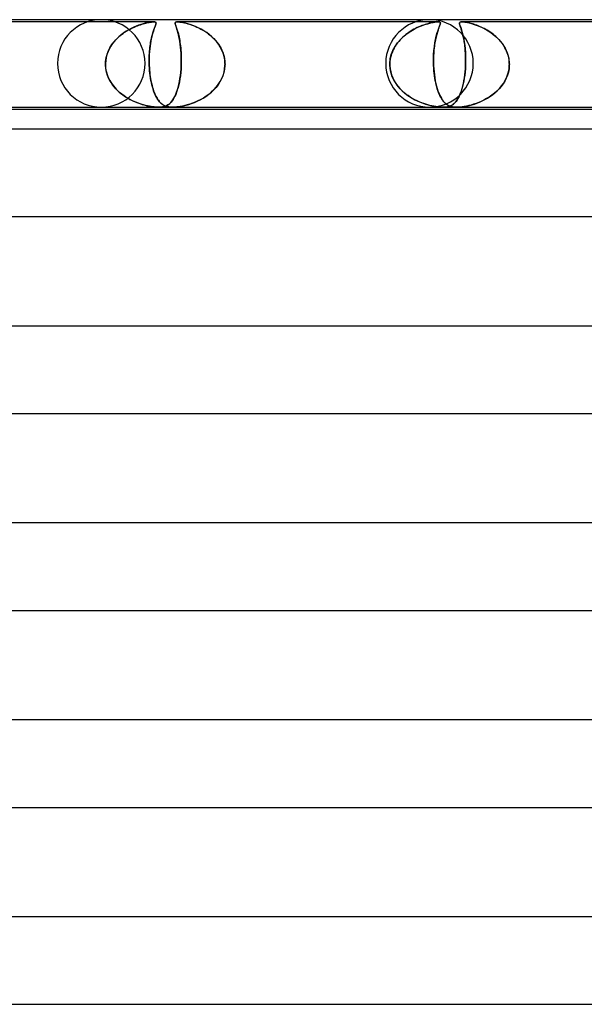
# Model space of a CAD drawing. Header units: millimetres. Extents: x -247 to 247, y -2 to 180.
# Tile 46 of 58: x 71 to 97, y 135 to 180. Entities that reach past the tile are written whole.
import ezdxf

# ---------------------------------------------------------------- set-up
doc = ezdxf.new("R2010")
doc.units = ezdxf.units.MM
doc.layers.add('HIDDEN', color=7, linetype='Continuous')
doc.layers.add('THICK', color=7, linetype='Continuous')

msp = doc.modelspace()

# ---------------------------------------------------------------- linework, layer by layer
at = {"layer": 'HIDDEN'}
for p, q in [((77.401, 179.9), (65.493, 179.9)), ((76.217, 179.516), (76.292, 179.558)), ((76.373, 179.601), (76.257, 179.539)), ((76.292, 179.558), (76.366, 179.597)), ((76.366, 179.597), (76.439, 179.633)), ((76.487, 179.655), (76.373, 179.601)), ((76.439, 179.633), (76.511, 179.666)), ((76.599, 179.704), (76.487, 179.655)), ((76.511, 179.666), (76.582, 179.697)), ((76.582, 179.697), (76.652, 179.724)), ((76.708, 179.745), (76.599, 179.704)), ((76.652, 179.724), (76.72, 179.75)), ((76.814, 179.782), (76.708, 179.745)), ((76.72, 179.75), (76.786, 179.772)), ((76.786, 179.772), (76.849, 179.793)), ((76.916, 179.812), (76.814, 179.782)), ((76.849, 179.793), (76.912, 179.811)), ((76.912, 179.811), (76.973, 179.828)), ((77.011, 179.838), (76.916, 179.812)), ((76.973, 179.828), (77.032, 179.843)), ((77.101, 179.859), (77.011, 179.838)), ((77.032, 179.843), (77.089, 179.856)), ((77.089, 179.856), (77.144, 179.868)), ((77.178, 179.874), (77.101, 179.859)), ((77.144, 179.868), (77.195, 179.878)), ((77.241, 179.885), (77.178, 179.874)), ((77.195, 179.878), (77.244, 179.885)), ((77.292, 179.892), (77.241, 179.885)), ((77.244, 179.885), (77.289, 179.892)), ((77.289, 179.892), (77.331, 179.896)), ((77.333, 179.896), (77.292, 179.892)), ((77.331, 179.896), (77.369, 179.899)), ((77.369, 179.899), (77.333, 179.896)), ((77.369, 179.899), (77.401, 179.9)), ((77.402, 179.9), (77.369, 179.899)), ((77.401, 179.9), (77.429, 179.899)), ((77.43, 179.899), (77.402, 179.9)), ((77.425, 179.601), (77.403, 179.539)), ((77.403, 179.539), (77.417, 179.58)), ((77.417, 179.58), (77.431, 179.618)), ((77.445, 179.655), (77.425, 179.601)), ((77.429, 179.899), (77.452, 179.896)), ((77.454, 179.896), (77.43, 179.899)), ((77.431, 179.618), (77.444, 179.654)), ((77.444, 179.654), (77.457, 179.686)), ((77.463, 179.704), (77.445, 179.655)), ((77.452, 179.896), (77.47, 179.892)), ((77.472, 179.891), (77.454, 179.896)), ((77.457, 179.686), (77.468, 179.715)), ((77.479, 179.745), (77.463, 179.704)), ((77.468, 179.715), (77.478, 179.742)), ((77.47, 179.892), (77.485, 179.885)), ((77.486, 179.885), (77.472, 179.891)), ((77.478, 179.742), (77.487, 179.766)), ((77.492, 179.782), (77.479, 179.745)), ((77.485, 179.885), (77.497, 179.874)), ((77.496, 179.876), (77.486, 179.885)), ((77.487, 179.766), (77.494, 179.787)), ((77.501, 179.812), (77.492, 179.782)), ((77.494, 179.787), (77.5, 179.807)), ((77.502, 179.866), (77.496, 179.876)), ((77.497, 179.874), (77.504, 179.859)), ((77.5, 179.807), (77.504, 179.824)), ((77.505, 179.838), (77.501, 179.812)), ((77.505, 179.854), (77.502, 179.866)), ((77.504, 179.859), (77.505, 179.838)), ((77.504, 179.824), (77.505, 179.84)), ((77.505, 179.84), (77.505, 179.854)), ((78.377, 179.841), (78.38, 179.863)), ((78.378, 179.853), (78.377, 179.835)), ((78.38, 179.814), (78.377, 179.841)), ((78.377, 179.835), (78.38, 179.814)), ((78.383, 179.869), (78.378, 179.853)), ((78.38, 179.863), (78.391, 179.88)), ((78.38, 179.814), (78.385, 179.791)), ((78.388, 179.781), (78.38, 179.814)), ((78.394, 179.882), (78.383, 179.869)), ((78.385, 179.791), (78.393, 179.765)), ((78.401, 179.74), (78.388, 179.781)), ((78.391, 179.88), (78.412, 179.891)), ((78.393, 179.765), (78.403, 179.735)), ((78.412, 179.891), (78.394, 179.882)), ((78.418, 179.691), (78.401, 179.74)), ((78.403, 179.735), (78.415, 179.701)), ((78.441, 179.898), (78.412, 179.891)), ((78.412, 179.891), (78.443, 179.898)), ((78.415, 179.701), (78.428, 179.663)), ((78.438, 179.634), (78.418, 179.691)), ((78.428, 179.663), (78.442, 179.621)), ((78.46, 179.567), (78.438, 179.634)), ((78.481, 179.9), (78.441, 179.898)), ((78.442, 179.621), (78.458, 179.574)), ((78.443, 179.898), (78.486, 179.9)), ((78.458, 179.574), (78.474, 179.523)), ((78.483, 179.493), (78.46, 179.567)), ((78.534, 179.898), (78.481, 179.9)), ((90.392, 179.9), (78.483, 179.9)), ((78.486, 179.9), (78.538, 179.898)), ((78.6, 179.891), (78.534, 179.898)), ((78.538, 179.898), (78.598, 179.891)), ((78.598, 179.891), (78.664, 179.882)), ((78.677, 179.88), (78.6, 179.891)), ((78.664, 179.882), (78.734, 179.869)), ((78.763, 179.863), (78.677, 179.88)), ((78.734, 179.869), (78.808, 179.853)), ((78.857, 179.841), (78.763, 179.863)), ((78.808, 179.853), (78.884, 179.835)), ((78.959, 179.814), (78.857, 179.841)), ((78.884, 179.835), (78.96, 179.814)), ((79.069, 179.781), (78.959, 179.814)), ((78.96, 179.814), (79.037, 179.791)), ((79.037, 179.791), (79.116, 179.765)), ((79.185, 179.74), (79.069, 179.781)), ((79.116, 179.765), (79.199, 179.735)), ((79.308, 179.691), (79.185, 179.74)), ((79.199, 179.735), (79.285, 179.701)), ((79.285, 179.701), (79.372, 179.663)), ((79.435, 179.634), (79.308, 179.691)), ((79.372, 179.663), (79.461, 179.621)), ((79.565, 179.567), (79.435, 179.634)), ((79.461, 179.621), (79.552, 179.574)), ((79.552, 179.574), (79.642, 179.523)), ((79.692, 179.493), (79.565, 179.567)), ((89.14, 179.475), (89.304, 179.57)), ((89.288, 179.561), (89.213, 179.519)), ((89.362, 179.6), (89.288, 179.561)), ((89.304, 179.57), (89.467, 179.651)), ((89.437, 179.636), (89.362, 179.6)), ((89.511, 179.67), (89.437, 179.636)), ((89.467, 179.651), (89.628, 179.719)), ((89.584, 179.701), (89.511, 179.67)), ((89.656, 179.729), (89.584, 179.701)), ((89.628, 179.719), (89.781, 179.774)), ((89.726, 179.755), (89.656, 179.729)), ((89.795, 179.778), (89.726, 179.755)), ((89.781, 179.774), (89.924, 179.818)), ((89.861, 179.799), (89.795, 179.778)), ((89.926, 179.818), (89.861, 179.799)), ((89.924, 179.818), (90.054, 179.851)), ((89.987, 179.834), (89.926, 179.818)), ((90.046, 179.849), (89.987, 179.834)), ((90.103, 179.861), (90.046, 179.849)), ((90.054, 179.851), (90.161, 179.873)), ((90.159, 179.873), (90.103, 179.861)), ((90.213, 179.882), (90.159, 179.873)), ((90.161, 179.873), (90.244, 179.887)), ((90.264, 179.89), (90.213, 179.882)), ((90.244, 179.887), (90.306, 179.895)), ((90.311, 179.895), (90.264, 179.89)), ((90.306, 179.895), (90.353, 179.899)), ((90.354, 179.899), (90.311, 179.895)), ((90.353, 179.899), (90.392, 179.9)), ((90.392, 179.9), (90.354, 179.899)), ((90.373, 179.474), (90.405, 179.569)), ((90.402, 179.561), (90.388, 179.519)), ((90.392, 179.9), (90.423, 179.899)), ((90.424, 179.899), (90.392, 179.9)), ((90.416, 179.6), (90.402, 179.561)), ((90.405, 179.569), (90.434, 179.65)), ((90.429, 179.636), (90.416, 179.6)), ((90.423, 179.899), (90.448, 179.895)), ((90.451, 179.895), (90.424, 179.899)), ((90.442, 179.67), (90.429, 179.636)), ((90.434, 179.65), (90.46, 179.718)), ((90.453, 179.701), (90.442, 179.67)), ((90.448, 179.895), (90.466, 179.89)), ((90.473, 179.887), (90.451, 179.895)), ((90.464, 179.729), (90.453, 179.701)), ((90.46, 179.718), (90.48, 179.774)), ((90.474, 179.755), (90.464, 179.729)), ((90.466, 179.89), (90.48, 179.882)), ((90.489, 179.873), (90.473, 179.887)), ((90.482, 179.778), (90.474, 179.755)), ((90.48, 179.882), (90.489, 179.873)), ((90.48, 179.774), (90.493, 179.817)), ((90.488, 179.799), (90.482, 179.778)), ((90.493, 179.818), (90.488, 179.799)), ((90.489, 179.873), (90.494, 179.861)), ((90.496, 179.851), (90.489, 179.873)), ((90.493, 179.817), (90.496, 179.851)), ((90.496, 179.834), (90.493, 179.818)), ((90.494, 179.861), (90.496, 179.849)), ((90.496, 179.849), (90.496, 179.834)), ((91.367, 179.844), (91.37, 179.862)), ((91.368, 179.826), (91.367, 179.844)), ((91.373, 179.868), (91.368, 179.834)), ((91.368, 179.834), (91.377, 179.787)), ((91.372, 179.809), (91.368, 179.826)), ((91.37, 179.862), (91.38, 179.878)), ((91.376, 179.79), (91.372, 179.809)), ((91.394, 179.888), (91.373, 179.868)), ((91.382, 179.77), (91.376, 179.79)), ((91.377, 179.787), (91.398, 179.724)), ((91.38, 179.878), (91.399, 179.89)), ((91.39, 179.747), (91.382, 179.77)), ((91.398, 179.722), (91.39, 179.747)), ((91.427, 179.897), (91.394, 179.888)), ((91.398, 179.724), (91.426, 179.643)), ((91.408, 179.695), (91.398, 179.722)), ((91.399, 179.89), (91.429, 179.897)), ((91.418, 179.665), (91.408, 179.695)), ((91.43, 179.632), (91.418, 179.665)), ((91.426, 179.643), (91.46, 179.541)), ((91.474, 179.9), (91.427, 179.897)), ((91.429, 179.897), (91.473, 179.9)), ((91.442, 179.597), (91.43, 179.632)), ((91.454, 179.559), (91.442, 179.597)), ((91.467, 179.519), (91.454, 179.559)), ((91.473, 179.9), (91.535, 179.897)), ((91.531, 179.897), (91.474, 179.9)), ((103.382, 179.9), (91.474, 179.9)), ((91.601, 179.89), (91.531, 179.897)), ((91.535, 179.897), (91.615, 179.888)), ((91.678, 179.878), (91.601, 179.89)), ((91.615, 179.888), (91.729, 179.868)), ((91.758, 179.862), (91.678, 179.878)), ((91.729, 179.868), (91.876, 179.834)), ((91.836, 179.844), (91.758, 179.862)), ((91.908, 179.826), (91.836, 179.844)), ((91.876, 179.834), (92.041, 179.787)), ((91.969, 179.809), (91.908, 179.826)), ((92.029, 179.79), (91.969, 179.809)), ((92.092, 179.77), (92.029, 179.79)), ((92.041, 179.787), (92.218, 179.724)), ((92.156, 179.747), (92.092, 179.77)), ((92.222, 179.722), (92.156, 179.747)), ((92.218, 179.724), (92.407, 179.643)), ((92.29, 179.695), (92.222, 179.722)), ((92.359, 179.665), (92.29, 179.695)), ((92.429, 179.632), (92.359, 179.665)), ((92.407, 179.643), (92.603, 179.541)), ((92.5, 179.597), (92.429, 179.632)), ((92.571, 179.559), (92.5, 179.597)), ((92.641, 179.519), (92.571, 179.559)), ((75.706, 179.123), (75.61, 179.019)), ((75.66, 179.076), (75.723, 179.141)), ((75.808, 179.221), (75.706, 179.123)), ((75.723, 179.141), (75.788, 179.203)), ((75.788, 179.203), (75.856, 179.262)), ((75.917, 179.312), (75.808, 179.221)), ((75.856, 179.262), (75.925, 179.318)), ((76.028, 179.395), (75.917, 179.312)), ((75.925, 179.318), (75.996, 179.372)), ((75.996, 179.372), (76.068, 179.423)), ((76.142, 179.471), (76.028, 179.395)), ((76.068, 179.423), (76.142, 179.471)), ((76.257, 179.539), (76.142, 179.471)), ((76.142, 179.471), (76.217, 179.516)), ((77.288, 179.123), (77.267, 179.019)), ((77.283, 179.097), (77.297, 179.163)), ((77.31, 179.221), (77.288, 179.123)), ((77.297, 179.163), (77.311, 179.225)), ((77.333, 179.312), (77.31, 179.221)), ((77.311, 179.225), (77.326, 179.285)), ((77.326, 179.285), (77.341, 179.341)), ((77.357, 179.395), (77.333, 179.312)), ((77.341, 179.341), (77.357, 179.395)), ((77.38, 179.471), (77.357, 179.395)), ((77.357, 179.395), (77.372, 179.446)), ((77.372, 179.446), (77.388, 179.494)), ((77.403, 179.539), (77.38, 179.471)), ((77.388, 179.494), (77.403, 179.539)), ((78.474, 179.523), (78.491, 179.468)), ((78.506, 179.411), (78.483, 179.493)), ((78.491, 179.468), (78.507, 179.408)), ((78.53, 179.321), (78.506, 179.411)), ((78.507, 179.408), (78.524, 179.345)), ((78.524, 179.345), (78.54, 179.278)), ((78.552, 179.223), (78.53, 179.321)), ((78.54, 179.278), (78.555, 179.207)), ((78.574, 179.117), (78.552, 179.223)), ((78.555, 179.207), (78.571, 179.133)), ((78.571, 179.133), (78.585, 179.054)), ((78.594, 179.002), (78.574, 179.117)), ((79.642, 179.523), (79.733, 179.468)), ((79.817, 179.411), (79.692, 179.493)), ((79.733, 179.468), (79.821, 179.408)), ((79.937, 179.321), (79.817, 179.411)), ((79.821, 179.408), (79.907, 179.345)), ((79.907, 179.345), (79.99, 179.278)), ((80.052, 179.223), (79.937, 179.321)), ((79.99, 179.278), (80.069, 179.207)), ((80.161, 179.117), (80.052, 179.223)), ((80.069, 179.207), (80.146, 179.133)), ((80.146, 179.133), (80.218, 179.054)), ((80.262, 179.002), (80.161, 179.117)), ((88.543, 178.947), (88.677, 179.101)), ((88.717, 179.142), (88.653, 179.076)), ((88.677, 179.101), (88.823, 179.241)), ((88.783, 179.205), (88.717, 179.142)), ((88.851, 179.265), (88.783, 179.205)), ((88.823, 179.241), (88.979, 179.365)), ((88.922, 179.322), (88.851, 179.265)), ((88.993, 179.376), (88.922, 179.322)), ((88.979, 179.365), (89.14, 179.475)), ((89.066, 179.427), (88.993, 179.376)), ((89.139, 179.474), (89.066, 179.427)), ((89.213, 179.519), (89.139, 179.474)), ((90.247, 178.947), (90.276, 179.101)), ((90.284, 179.142), (90.271, 179.076)), ((90.276, 179.101), (90.307, 179.241)), ((90.299, 179.205), (90.284, 179.142)), ((90.313, 179.265), (90.299, 179.205)), ((90.307, 179.241), (90.34, 179.365)), ((90.328, 179.322), (90.313, 179.265)), ((90.343, 179.376), (90.328, 179.322)), ((90.34, 179.365), (90.373, 179.474)), ((90.358, 179.427), (90.343, 179.376)), ((90.373, 179.474), (90.358, 179.427)), ((90.388, 179.519), (90.373, 179.474)), ((91.46, 179.541), (91.497, 179.416)), ((91.479, 179.477), (91.467, 179.519)), ((91.492, 179.432), (91.479, 179.477)), ((91.505, 179.385), (91.492, 179.432)), ((91.497, 179.416), (91.534, 179.269)), ((91.517, 179.336), (91.505, 179.385)), ((91.53, 179.285), (91.517, 179.336)), ((91.542, 179.231), (91.53, 179.285)), ((91.534, 179.269), (91.569, 179.101)), ((91.554, 179.175), (91.542, 179.231)), ((91.566, 179.116), (91.554, 179.175)), ((91.577, 179.056), (91.566, 179.116)), ((91.569, 179.101), (91.599, 178.913)), ((92.603, 179.541), (92.8, 179.416)), ((92.71, 179.477), (92.641, 179.519)), ((92.778, 179.432), (92.71, 179.477)), ((92.844, 179.385), (92.778, 179.432)), ((92.8, 179.416), (92.992, 179.269)), ((92.91, 179.336), (92.844, 179.385)), ((92.973, 179.285), (92.91, 179.336)), ((93.035, 179.231), (92.973, 179.285)), ((92.992, 179.269), (93.168, 179.101)), ((93.095, 179.175), (93.035, 179.231)), ((93.153, 179.116), (93.095, 179.175)), ((93.209, 179.056), (93.153, 179.116)), ((93.168, 179.101), (93.324, 178.913)), ((75.371, 178.67), (75.311, 178.543)), ((75.349, 178.628), (75.392, 178.71)), ((75.442, 178.793), (75.371, 178.67)), ((75.392, 178.71), (75.439, 178.788)), ((75.439, 178.788), (75.489, 178.864)), ((75.521, 178.909), (75.442, 178.793)), ((75.489, 178.864), (75.543, 178.938)), ((75.61, 179.019), (75.521, 178.909)), ((75.543, 178.938), (75.6, 179.008)), ((75.6, 179.008), (75.66, 179.076)), ((77.217, 178.67), (77.205, 178.543)), ((77.214, 178.643), (77.223, 178.726)), ((77.231, 178.793), (77.217, 178.67)), ((77.223, 178.726), (77.233, 178.806)), ((77.248, 178.909), (77.231, 178.793)), ((77.233, 178.806), (77.244, 178.883)), ((77.244, 178.883), (77.256, 178.957)), ((77.267, 179.019), (77.248, 178.909)), ((77.256, 178.957), (77.269, 179.029)), ((77.269, 179.029), (77.283, 179.097)), ((78.585, 179.054), (78.598, 178.972)), ((78.612, 178.88), (78.594, 179.002)), ((78.598, 178.972), (78.611, 178.887)), ((78.611, 178.887), (78.622, 178.798)), ((78.627, 178.75), (78.612, 178.88)), ((78.622, 178.798), (78.632, 178.707)), ((78.64, 178.611), (78.627, 178.75)), ((78.632, 178.707), (78.64, 178.612)), ((80.218, 179.054), (80.286, 178.973)), ((80.355, 178.88), (80.262, 179.002)), ((80.286, 178.973), (80.35, 178.887)), ((80.35, 178.887), (80.409, 178.798)), ((80.438, 178.75), (80.355, 178.88)), ((80.409, 178.798), (80.462, 178.707)), ((80.51, 178.611), (80.438, 178.75)), ((80.462, 178.707), (80.509, 178.612)), ((88.328, 178.599), (88.426, 178.78)), ((88.382, 178.705), (88.34, 178.623)), ((88.429, 178.785), (88.382, 178.705)), ((88.426, 178.78), (88.543, 178.947)), ((88.48, 178.861), (88.429, 178.785)), ((88.534, 178.936), (88.48, 178.861)), ((88.592, 179.007), (88.534, 178.936)), ((88.653, 179.076), (88.592, 179.007)), ((90.202, 178.599), (90.222, 178.78)), ((90.213, 178.705), (90.205, 178.623)), ((90.223, 178.785), (90.213, 178.705)), ((90.222, 178.78), (90.247, 178.947)), ((90.233, 178.861), (90.223, 178.785)), ((90.245, 178.936), (90.233, 178.861)), ((90.257, 179.007), (90.245, 178.936)), ((90.271, 179.076), (90.257, 179.007)), ((91.587, 178.993), (91.577, 179.056)), ((91.597, 178.928), (91.587, 178.993)), ((91.607, 178.86), (91.597, 178.928)), ((91.599, 178.913), (91.625, 178.705)), ((91.615, 178.791), (91.607, 178.86)), ((91.623, 178.719), (91.615, 178.791)), ((91.63, 178.645), (91.623, 178.719)), ((91.625, 178.705), (91.642, 178.482)), ((93.262, 178.993), (93.209, 179.056)), ((93.313, 178.928), (93.262, 178.993)), ((93.361, 178.86), (93.313, 178.928)), ((93.324, 178.913), (93.455, 178.705)), ((93.406, 178.791), (93.361, 178.86)), ((93.448, 178.719), (93.406, 178.791)), ((93.486, 178.645), (93.448, 178.719)), ((93.455, 178.705), (93.556, 178.482)), ((75.226, 178.277), (75.202, 178.139)), ((75.209, 178.187), (75.226, 178.278)), ((75.262, 178.412), (75.226, 178.277)), ((75.226, 178.278), (75.249, 178.369)), ((75.249, 178.369), (75.278, 178.458)), ((75.311, 178.543), (75.262, 178.412)), ((75.278, 178.458), (75.311, 178.544)), ((75.311, 178.544), (75.349, 178.628)), ((77.188, 178.191), (77.19, 178.285)), ((77.19, 178.277), (77.188, 178.139)), ((77.196, 178.412), (77.19, 178.277)), ((77.19, 178.285), (77.194, 178.378)), ((77.194, 178.378), (77.199, 178.469)), ((77.205, 178.543), (77.196, 178.412)), ((77.199, 178.469), (77.206, 178.557)), ((77.206, 178.557), (77.214, 178.643)), ((78.64, 178.612), (78.647, 178.515)), ((78.65, 178.466), (78.64, 178.611)), ((78.647, 178.515), (78.653, 178.415)), ((78.656, 178.315), (78.65, 178.466)), ((78.653, 178.415), (78.657, 178.312)), ((78.659, 178.159), (78.656, 178.315)), ((78.657, 178.312), (78.658, 178.209)), ((78.658, 178.209), (78.659, 178.104)), ((80.509, 178.612), (80.551, 178.515)), ((80.568, 178.466), (80.51, 178.611)), ((80.551, 178.515), (80.585, 178.415)), ((80.613, 178.315), (80.568, 178.466)), ((80.585, 178.415), (80.614, 178.312)), ((80.642, 178.159), (80.613, 178.315)), ((80.614, 178.312), (80.635, 178.209)), ((80.635, 178.209), (80.648, 178.104)), ((88.185, 178), (88.205, 178.207)), ((88.219, 178.275), (88.202, 178.184)), ((88.205, 178.207), (88.254, 178.407)), ((88.241, 178.364), (88.219, 178.275)), ((88.269, 178.452), (88.241, 178.364)), ((88.254, 178.407), (88.328, 178.599)), ((88.302, 178.538), (88.269, 178.452)), ((88.34, 178.623), (88.302, 178.538)), ((90.183, 178.275), (90.181, 178.184)), ((90.182, 178.207), (90.188, 178.407)), ((90.183, 178), (90.182, 178.207)), ((90.186, 178.364), (90.183, 178.275)), ((90.191, 178.452), (90.186, 178.364)), ((90.188, 178.407), (90.202, 178.599)), ((90.197, 178.538), (90.191, 178.452)), ((90.205, 178.623), (90.197, 178.538)), ((91.636, 178.569), (91.63, 178.645)), ((91.642, 178.492), (91.636, 178.569)), ((91.646, 178.413), (91.642, 178.492)), ((91.642, 178.482), (91.651, 178.245)), ((91.649, 178.332), (91.646, 178.413)), ((91.651, 178.251), (91.649, 178.332)), ((91.651, 178.245), (91.65, 178)), ((91.652, 178.168), (91.651, 178.251)), ((93.521, 178.569), (93.486, 178.645)), ((93.552, 178.492), (93.521, 178.569)), ((93.579, 178.413), (93.552, 178.492)), ((93.556, 178.482), (93.621, 178.245)), ((93.602, 178.332), (93.579, 178.413)), ((93.62, 178.251), (93.602, 178.332)), ((93.634, 178.168), (93.62, 178.251)), ((93.621, 178.245), (93.647, 178)), ((75.191, 177.967), (75.192, 177.983)), ((75.192, 177.983), (75.191, 177.967)), ((75.191, 177.95), (75.191, 177.967)), ((75.191, 177.967), (75.191, 177.95)), ((75.192, 177.933), (75.191, 177.95)), ((75.191, 177.95), (75.192, 177.933)), ((75.202, 178.139), (75.192, 178)), ((75.192, 178), (75.197, 178.094)), ((75.192, 177.983), (75.192, 178)), ((75.192, 178), (75.192, 177.983)), ((75.192, 177.917), (75.192, 177.933)), ((75.192, 177.933), (75.192, 177.917)), ((75.193, 177.9), (75.192, 177.917)), ((75.192, 177.917), (75.193, 177.9)), ((75.203, 177.783), (75.193, 177.9)), ((75.193, 177.9), (75.201, 177.799)), ((75.197, 178.094), (75.209, 178.187)), ((75.201, 177.799), (75.216, 177.698)), ((75.222, 177.668), (75.203, 177.783)), ((77.188, 178.096), (77.188, 178.191)), ((77.188, 178.139), (77.189, 178)), ((77.189, 178), (77.188, 178.096)), ((77.189, 178), (77.19, 177.983)), ((77.19, 177.983), (77.189, 178)), ((77.19, 177.983), (77.19, 177.967)), ((77.19, 177.967), (77.19, 177.983)), ((77.19, 177.967), (77.191, 177.95)), ((77.191, 177.95), (77.19, 177.967)), ((77.191, 177.95), (77.191, 177.933)), ((77.191, 177.933), (77.191, 177.95)), ((77.191, 177.933), (77.192, 177.917)), ((77.192, 177.917), (77.191, 177.933)), ((77.192, 177.917), (77.193, 177.9)), ((77.193, 177.9), (77.192, 177.917)), ((77.193, 177.9), (77.198, 177.799)), ((77.199, 177.783), (77.193, 177.9)), ((77.198, 177.799), (77.205, 177.698)), ((77.208, 177.668), (77.199, 177.783)), ((78.653, 177.9), (78.644, 177.742)), ((78.645, 177.747), (78.653, 177.9)), ((78.654, 177.917), (78.653, 177.9)), ((78.653, 177.9), (78.654, 177.917)), ((78.655, 177.933), (78.654, 177.917)), ((78.654, 177.917), (78.655, 177.933)), ((78.656, 177.967), (78.655, 177.95)), ((78.655, 177.95), (78.656, 177.967)), ((78.655, 177.95), (78.655, 177.933)), ((78.655, 177.933), (78.655, 177.95)), ((78.657, 178), (78.656, 177.983)), ((78.656, 177.983), (78.657, 178)), ((78.656, 177.983), (78.656, 177.967)), ((78.656, 177.967), (78.656, 177.983)), ((78.657, 178), (78.659, 178.159)), ((78.659, 178.104), (78.657, 178)), ((80.653, 177.9), (80.638, 177.742)), ((80.639, 177.747), (80.653, 177.9)), ((80.654, 178), (80.642, 178.159)), ((80.648, 178.104), (80.654, 178)), ((80.653, 177.9), (80.654, 177.917)), ((80.654, 177.917), (80.653, 177.9)), ((80.655, 177.983), (80.654, 178)), ((80.654, 178), (80.655, 177.983)), ((80.654, 177.933), (80.655, 177.95)), ((80.655, 177.95), (80.654, 177.933)), ((80.654, 177.917), (80.654, 177.933)), ((80.654, 177.933), (80.654, 177.917)), ((80.655, 177.967), (80.655, 177.983)), ((80.655, 177.983), (80.655, 177.967)), ((80.655, 177.95), (80.655, 177.967)), ((80.655, 177.967), (80.655, 177.95)), ((88.19, 178.093), (88.185, 178)), ((88.185, 177.983), (88.185, 178)), ((88.185, 178), (88.185, 177.983)), ((88.185, 177.967), (88.185, 177.983)), ((88.185, 177.983), (88.185, 177.967)), ((88.185, 177.95), (88.185, 177.967)), ((88.185, 177.967), (88.185, 177.95)), ((88.185, 177.933), (88.185, 177.95)), ((88.185, 177.95), (88.185, 177.933)), ((88.185, 177.917), (88.185, 177.933)), ((88.185, 177.933), (88.185, 177.917)), ((88.186, 177.9), (88.185, 177.917)), ((88.185, 177.917), (88.186, 177.9)), ((88.196, 177.783), (88.186, 177.9)), ((88.186, 177.9), (88.2, 177.755)), ((88.202, 178.184), (88.19, 178.093)), ((88.215, 177.667), (88.196, 177.783)), ((88.2, 177.755), (88.227, 177.613)), ((90.181, 178.184), (90.181, 178.093)), ((90.181, 178.093), (90.183, 178)), ((90.183, 178), (90.183, 177.983)), ((90.183, 177.983), (90.183, 178)), ((90.183, 177.983), (90.184, 177.967)), ((90.184, 177.967), (90.183, 177.983)), ((90.184, 177.967), (90.184, 177.95)), ((90.184, 177.95), (90.184, 177.967)), ((90.184, 177.95), (90.185, 177.933)), ((90.185, 177.933), (90.184, 177.95)), ((90.185, 177.933), (90.185, 177.917)), ((90.185, 177.917), (90.185, 177.933)), ((90.185, 177.917), (90.186, 177.9)), ((90.186, 177.9), (90.185, 177.917)), ((90.186, 177.9), (90.194, 177.755)), ((90.192, 177.783), (90.186, 177.9)), ((90.201, 177.667), (90.192, 177.783)), ((90.194, 177.755), (90.207, 177.613)), ((91.638, 177.753), (91.626, 177.607)), ((91.627, 177.614), (91.638, 177.756)), ((91.646, 177.9), (91.638, 177.753)), ((91.638, 177.756), (91.646, 177.9)), ((91.647, 177.917), (91.646, 177.9)), ((91.646, 177.9), (91.647, 177.917)), ((91.648, 177.933), (91.647, 177.917)), ((91.647, 177.917), (91.648, 177.933)), ((91.649, 177.967), (91.648, 177.95)), ((91.648, 177.95), (91.649, 177.967)), ((91.648, 177.95), (91.648, 177.933)), ((91.648, 177.933), (91.648, 177.95)), ((91.65, 178), (91.649, 177.983)), ((91.649, 177.983), (91.65, 178)), ((91.649, 177.983), (91.649, 177.967)), ((91.649, 177.967), (91.649, 177.983)), ((91.65, 178), (91.651, 178.084)), ((91.651, 178.084), (91.652, 178.168)), ((93.633, 177.753), (93.604, 177.607)), ((93.606, 177.614), (93.633, 177.756)), ((93.633, 177.756), (93.646, 177.9)), ((93.646, 177.9), (93.633, 177.753)), ((93.643, 178.084), (93.634, 178.168)), ((93.647, 178), (93.643, 178.084)), ((93.646, 177.9), (93.647, 177.917)), ((93.647, 177.917), (93.646, 177.9)), ((93.648, 177.983), (93.647, 178)), ((93.647, 178), (93.648, 177.983)), ((93.647, 177.933), (93.648, 177.95)), ((93.648, 177.95), (93.647, 177.933)), ((93.647, 177.917), (93.647, 177.933)), ((93.647, 177.933), (93.647, 177.917)), ((93.648, 177.967), (93.648, 177.983)), ((93.648, 177.983), (93.648, 177.967)), ((93.648, 177.95), (93.648, 177.967)), ((93.648, 177.967), (93.648, 177.95)), ((75.216, 177.698), (75.238, 177.599)), ((75.25, 177.554), (75.222, 177.668)), ((75.238, 177.599), (75.266, 177.502)), ((75.287, 177.443), (75.25, 177.554)), ((75.266, 177.502), (75.301, 177.407)), ((75.332, 177.333), (75.287, 177.443)), ((75.301, 177.407), (75.341, 177.314)), ((75.386, 177.227), (75.332, 177.333)), ((75.341, 177.314), (75.387, 177.225)), ((77.205, 177.698), (77.215, 177.599)), ((77.22, 177.554), (77.208, 177.668)), ((77.215, 177.599), (77.226, 177.502)), ((77.234, 177.443), (77.22, 177.554)), ((77.226, 177.502), (77.239, 177.407)), ((77.25, 177.333), (77.234, 177.443)), ((77.239, 177.407), (77.253, 177.314)), ((77.269, 177.227), (77.25, 177.333)), ((77.253, 177.314), (77.269, 177.225)), ((78.571, 177.17), (78.595, 177.307)), ((78.614, 177.437), (78.593, 177.293)), ((78.595, 177.307), (78.615, 177.45)), ((78.631, 177.587), (78.614, 177.437)), ((78.615, 177.45), (78.632, 177.597)), ((78.644, 177.742), (78.631, 177.587)), ((78.632, 177.597), (78.645, 177.747)), ((80.433, 177.17), (80.505, 177.307)), ((80.559, 177.437), (80.498, 177.293)), ((80.505, 177.307), (80.564, 177.45)), ((80.606, 177.587), (80.559, 177.437)), ((80.564, 177.45), (80.609, 177.597)), ((80.638, 177.742), (80.606, 177.587)), ((80.609, 177.597), (80.639, 177.747)), ((88.244, 177.551), (88.215, 177.667)), ((88.227, 177.613), (88.269, 177.473)), ((88.281, 177.439), (88.244, 177.551)), ((88.269, 177.473), (88.323, 177.338)), ((88.327, 177.329), (88.281, 177.439)), ((88.323, 177.338), (88.389, 177.209)), ((88.38, 177.224), (88.327, 177.329)), ((90.213, 177.551), (90.201, 177.667)), ((90.207, 177.613), (90.223, 177.473)), ((90.227, 177.439), (90.213, 177.551)), ((90.223, 177.473), (90.242, 177.338)), ((90.244, 177.33), (90.227, 177.439)), ((90.242, 177.338), (90.266, 177.208)), ((90.263, 177.224), (90.244, 177.33)), ((91.591, 177.328), (91.569, 177.197)), ((91.571, 177.211), (91.593, 177.341)), ((91.61, 177.465), (91.591, 177.328)), ((91.593, 177.341), (91.611, 177.475)), ((91.626, 177.607), (91.61, 177.465)), ((91.611, 177.475), (91.627, 177.614)), ((93.508, 177.328), (93.441, 177.197)), ((93.449, 177.211), (93.513, 177.341)), ((93.562, 177.465), (93.508, 177.328)), ((93.513, 177.341), (93.566, 177.475)), ((93.604, 177.607), (93.562, 177.465)), ((93.566, 177.475), (93.606, 177.614)), ((75.447, 177.124), (75.386, 177.227)), ((75.387, 177.225), (75.437, 177.139)), ((75.437, 177.139), (75.493, 177.056)), ((75.514, 177.026), (75.447, 177.124)), ((75.493, 177.056), (75.552, 176.976)), ((75.588, 176.932), (75.514, 177.026)), ((75.552, 176.976), (75.616, 176.899)), ((75.667, 176.842), (75.588, 176.932)), ((75.616, 176.899), (75.683, 176.826)), ((77.29, 177.124), (77.269, 177.227)), ((77.269, 177.225), (77.287, 177.139)), ((77.287, 177.139), (77.306, 177.056)), ((77.313, 177.026), (77.29, 177.124)), ((77.306, 177.056), (77.326, 176.976)), ((77.338, 176.932), (77.313, 177.026)), ((77.326, 176.976), (77.347, 176.899)), ((77.365, 176.842), (77.338, 176.932)), ((77.347, 176.899), (77.37, 176.826)), ((78.51, 176.904), (78.476, 176.79)), ((78.479, 176.799), (78.513, 176.915)), ((78.54, 177.026), (78.51, 176.904)), ((78.513, 176.915), (78.543, 177.039)), ((78.568, 177.155), (78.54, 177.026)), ((78.543, 177.039), (78.571, 177.17)), ((78.593, 177.293), (78.568, 177.155)), ((80.244, 176.904), (80.14, 176.79)), ((80.149, 176.799), (80.253, 176.915)), ((80.339, 177.026), (80.244, 176.904)), ((80.253, 176.915), (80.348, 177.039)), ((80.424, 177.155), (80.339, 177.026)), ((80.348, 177.039), (80.433, 177.17)), ((80.498, 177.293), (80.424, 177.155)), ((88.441, 177.122), (88.38, 177.224)), ((88.389, 177.209), (88.465, 177.085)), ((88.508, 177.024), (88.441, 177.122)), ((88.465, 177.085), (88.551, 176.968)), ((88.582, 176.93), (88.508, 177.024)), ((88.551, 176.968), (88.645, 176.858)), ((88.661, 176.841), (88.582, 176.93)), ((88.645, 176.858), (88.747, 176.754)), ((90.283, 177.122), (90.263, 177.224)), ((90.266, 177.208), (90.292, 177.085)), ((90.306, 177.024), (90.283, 177.122)), ((90.292, 177.085), (90.321, 176.968)), ((90.331, 176.93), (90.306, 177.024)), ((90.321, 176.968), (90.352, 176.858)), ((90.357, 176.841), (90.331, 176.93)), ((90.352, 176.858), (90.386, 176.754)), ((91.457, 176.755), (91.49, 176.859)), ((91.515, 176.953), (91.484, 176.841)), ((91.49, 176.859), (91.519, 176.97)), ((91.543, 177.072), (91.515, 176.953)), ((91.519, 176.97), (91.547, 177.087)), ((91.569, 177.197), (91.543, 177.072)), ((91.547, 177.087), (91.571, 177.211)), ((93.097, 176.755), (93.197, 176.859)), ((93.276, 176.953), (93.181, 176.841)), ((93.197, 176.859), (93.29, 176.97)), ((93.363, 177.071), (93.276, 176.953)), ((93.29, 176.97), (93.374, 177.087)), ((93.441, 177.197), (93.363, 177.071)), ((93.374, 177.087), (93.449, 177.211)), ((75.752, 176.756), (75.667, 176.842)), ((75.683, 176.826), (75.753, 176.756)), ((75.841, 176.676), (75.752, 176.756)), ((75.753, 176.756), (75.826, 176.689)), ((75.826, 176.689), (75.901, 176.626)), ((75.934, 176.6), (75.841, 176.676)), ((75.901, 176.626), (75.979, 176.566)), ((76.03, 176.53), (75.934, 176.6)), ((75.979, 176.566), (76.06, 176.509)), ((76.127, 176.464), (76.03, 176.53)), ((76.06, 176.509), (76.141, 176.455)), ((76.227, 176.404), (76.127, 176.464)), ((76.141, 176.455), (76.223, 176.406)), ((76.223, 176.406), (76.305, 176.36)), ((76.327, 176.348), (76.227, 176.404)), ((77.393, 176.756), (77.365, 176.842)), ((77.37, 176.826), (77.393, 176.756)), ((77.393, 176.756), (77.418, 176.689)), ((77.423, 176.676), (77.393, 176.756)), ((77.418, 176.689), (77.443, 176.626)), ((77.454, 176.6), (77.423, 176.676)), ((77.443, 176.626), (77.469, 176.566)), ((77.486, 176.53), (77.454, 176.6)), ((77.469, 176.566), (77.496, 176.509)), ((77.519, 176.464), (77.486, 176.53)), ((77.496, 176.509), (77.524, 176.455)), ((77.554, 176.404), (77.519, 176.464)), ((77.524, 176.455), (77.552, 176.406)), ((77.552, 176.406), (77.581, 176.36)), ((77.589, 176.348), (77.554, 176.404)), ((78.274, 176.337), (78.319, 176.412)), ((78.323, 176.42), (78.281, 176.348)), ((78.319, 176.412), (78.362, 176.496)), ((78.364, 176.499), (78.323, 176.42)), ((78.362, 176.496), (78.404, 176.589)), ((78.403, 176.587), (78.364, 176.499)), ((78.441, 176.684), (78.403, 176.587)), ((78.404, 176.589), (78.443, 176.69)), ((78.476, 176.79), (78.441, 176.684)), ((78.443, 176.69), (78.479, 176.799)), ((79.522, 176.337), (79.655, 176.412)), ((79.668, 176.42), (79.543, 176.348)), ((79.655, 176.412), (79.786, 176.496)), ((79.791, 176.499), (79.668, 176.42)), ((79.786, 176.496), (79.914, 176.589)), ((79.912, 176.587), (79.791, 176.499)), ((80.029, 176.684), (79.912, 176.587)), ((79.914, 176.589), (80.035, 176.69)), ((80.14, 176.79), (80.029, 176.684)), ((80.035, 176.69), (80.149, 176.799)), ((88.744, 176.756), (88.661, 176.841)), ((88.833, 176.676), (88.744, 176.756)), ((88.747, 176.754), (88.855, 176.658)), ((88.925, 176.601), (88.833, 176.676)), ((88.855, 176.658), (88.969, 176.568)), ((89.021, 176.53), (88.925, 176.601)), ((88.969, 176.568), (89.087, 176.485)), ((89.121, 176.463), (89.021, 176.53)), ((89.087, 176.485), (89.21, 176.409)), ((89.223, 176.401), (89.121, 176.463)), ((89.21, 176.409), (89.334, 176.34)), ((89.327, 176.344), (89.223, 176.401)), ((90.385, 176.757), (90.357, 176.841)), ((90.415, 176.676), (90.385, 176.757)), ((90.386, 176.754), (90.422, 176.658)), ((90.446, 176.601), (90.415, 176.676)), ((90.422, 176.658), (90.46, 176.568)), ((90.478, 176.53), (90.446, 176.601)), ((90.46, 176.568), (90.5, 176.485)), ((90.512, 176.463), (90.478, 176.53)), ((90.5, 176.485), (90.542, 176.409)), ((90.547, 176.401), (90.512, 176.463)), ((90.542, 176.409), (90.586, 176.34)), ((90.583, 176.344), (90.547, 176.401)), ((91.27, 176.345), (91.31, 176.412)), ((91.339, 176.466), (91.298, 176.392)), ((91.31, 176.412), (91.35, 176.486)), ((91.378, 176.548), (91.339, 176.466)), ((91.35, 176.486), (91.387, 176.568)), ((91.416, 176.638), (91.378, 176.548)), ((91.387, 176.568), (91.423, 176.658)), ((91.451, 176.736), (91.416, 176.638)), ((91.423, 176.658), (91.457, 176.755)), ((91.484, 176.841), (91.451, 176.736)), ((92.527, 176.345), (92.647, 176.412)), ((92.733, 176.466), (92.611, 176.391)), ((92.647, 176.412), (92.764, 176.487)), ((92.852, 176.548), (92.733, 176.466)), ((92.764, 176.487), (92.879, 176.568)), ((92.968, 176.638), (92.852, 176.548)), ((92.879, 176.568), (92.99, 176.658)), ((93.077, 176.736), (92.968, 176.638)), ((92.99, 176.658), (93.097, 176.755)), ((93.181, 176.841), (93.077, 176.736)), ((76.305, 176.36), (76.388, 176.317)), ((76.429, 176.297), (76.327, 176.348)), ((76.388, 176.317), (76.47, 176.278)), ((76.53, 176.251), (76.429, 176.297)), ((76.47, 176.278), (76.551, 176.242)), ((76.63, 176.21), (76.53, 176.251)), ((76.551, 176.242), (76.631, 176.209)), ((76.73, 176.173), (76.63, 176.21)), ((76.631, 176.209), (76.71, 176.179)), ((76.71, 176.179), (76.788, 176.152)), ((76.828, 176.14), (76.73, 176.173)), ((76.788, 176.152), (76.864, 176.128)), ((76.925, 176.11), (76.828, 176.14)), ((76.864, 176.128), (76.938, 176.107)), ((77.019, 176.085), (76.925, 176.11)), ((76.938, 176.107), (77.009, 176.088)), ((77.009, 176.088), (77.081, 176.07)), ((77.111, 176.063), (77.019, 176.085)), ((77.081, 176.07), (77.164, 176.052)), ((77.199, 176.045), (77.111, 176.063)), ((77.164, 176.052), (77.258, 176.035)), ((77.283, 176.03), (77.199, 176.045)), ((77.258, 176.035), (77.356, 176.02)), ((77.358, 176.019), (77.283, 176.03)), ((77.356, 176.02), (77.455, 176.009)), ((77.424, 176.012), (77.358, 176.019)), ((77.482, 176.006), (77.424, 176.012)), ((77.455, 176.009), (77.546, 176.002)), ((77.534, 176.003), (77.482, 176.006)), ((77.582, 176.001), (77.534, 176.003)), ((77.546, 176.002), (77.629, 176)), ((77.581, 176.36), (77.61, 176.317)), ((77.628, 176), (77.582, 176.001)), ((77.625, 176.297), (77.589, 176.348)), ((77.61, 176.317), (77.639, 176.278)), ((77.662, 176.251), (77.625, 176.297)), ((77.672, 176.001), (77.628, 176)), ((77.629, 176), (77.704, 176.002)), ((77.639, 176.278), (77.669, 176.242)), ((77.699, 176.21), (77.662, 176.251)), ((77.669, 176.242), (77.699, 176.209)), ((77.714, 176.003), (77.672, 176.001)), ((77.738, 176.173), (77.699, 176.21)), ((77.699, 176.209), (77.73, 176.179)), ((77.704, 176.002), (77.777, 176.009)), ((77.755, 176.006), (77.714, 176.003)), ((77.73, 176.179), (77.761, 176.153)), ((77.777, 176.14), (77.738, 176.173)), ((77.798, 176.012), (77.755, 176.006)), ((77.761, 176.153), (77.792, 176.128)), ((77.817, 176.11), (77.777, 176.14)), ((77.777, 176.009), (77.846, 176.021)), ((77.792, 176.128), (77.823, 176.107)), ((77.845, 176.02), (77.798, 176.012)), ((77.859, 176.085), (77.817, 176.11)), ((77.823, 176.107), (77.855, 176.088)), ((77.894, 176.033), (77.845, 176.02)), ((77.846, 176.021), (77.913, 176.039)), ((77.855, 176.088), (77.888, 176.07)), ((77.903, 176.063), (77.859, 176.085)), ((77.888, 176.07), (77.929, 176.052)), ((77.947, 176.051), (77.894, 176.033)), ((77.948, 176.045), (77.903, 176.063)), ((77.913, 176.039), (77.973, 176.062)), ((77.929, 176.052), (77.979, 176.035)), ((77.999, 176.074), (77.947, 176.051)), ((77.994, 176.03), (77.948, 176.045)), ((77.973, 176.062), (78.029, 176.091)), ((77.979, 176.035), (78.038, 176.02)), ((78.039, 176.019), (77.994, 176.03)), ((78.049, 176.104), (77.999, 176.074)), ((78.029, 176.091), (78.08, 176.125)), ((78.038, 176.02), (78.105, 176.009)), ((78.083, 176.012), (78.039, 176.019)), ((78.098, 176.139), (78.049, 176.104)), ((78.08, 176.125), (78.13, 176.166)), ((78.125, 176.006), (78.083, 176.012)), ((78.146, 176.181), (78.098, 176.139)), ((78.105, 176.009), (78.177, 176.002)), ((78.166, 176.003), (78.125, 176.006)), ((78.13, 176.166), (78.179, 176.215)), ((78.192, 176.229), (78.146, 176.181)), ((78.209, 176.001), (78.166, 176.003)), ((78.177, 176.002), (78.253, 176)), ((78.179, 176.215), (78.227, 176.272)), ((78.237, 176.285), (78.192, 176.229)), ((78.253, 176), (78.209, 176.001)), ((78.227, 176.272), (78.274, 176.337)), ((78.281, 176.348), (78.237, 176.285)), ((78.253, 176), (78.335, 176.002)), ((78.298, 176.001), (78.253, 176)), ((78.347, 176.003), (78.298, 176.001)), ((78.335, 176.002), (78.427, 176.009)), ((78.398, 176.006), (78.347, 176.003)), ((78.457, 176.012), (78.398, 176.006)), ((78.427, 176.009), (78.531, 176.021)), ((78.528, 176.02), (78.457, 176.012)), ((78.611, 176.033), (78.528, 176.02)), ((78.531, 176.021), (78.644, 176.039)), ((78.708, 176.051), (78.611, 176.033)), ((78.644, 176.039), (78.761, 176.062)), ((78.816, 176.074), (78.708, 176.051)), ((78.761, 176.062), (78.881, 176.091)), ((78.929, 176.104), (78.816, 176.074)), ((78.881, 176.091), (79.002, 176.125)), ((79.046, 176.139), (78.929, 176.104)), ((79.002, 176.125), (79.127, 176.166)), ((79.167, 176.181), (79.046, 176.139)), ((79.127, 176.166), (79.257, 176.215)), ((79.291, 176.229), (79.167, 176.181)), ((79.257, 176.215), (79.388, 176.272)), ((79.417, 176.285), (79.291, 176.229)), ((79.388, 176.272), (79.522, 176.337)), ((79.543, 176.348), (79.417, 176.285)), ((89.43, 176.292), (89.327, 176.344)), ((89.334, 176.34), (89.459, 176.279)), ((89.533, 176.246), (89.43, 176.292)), ((89.459, 176.279), (89.582, 176.225)), ((89.635, 176.205), (89.533, 176.246)), ((89.582, 176.225), (89.704, 176.179)), ((89.734, 176.168), (89.635, 176.205)), ((89.704, 176.179), (89.823, 176.138)), ((89.832, 176.135), (89.734, 176.168)), ((89.823, 176.138), (89.937, 176.104)), ((89.926, 176.107), (89.832, 176.135)), ((90.017, 176.083), (89.926, 176.107)), ((89.937, 176.104), (90.047, 176.076)), ((90.107, 176.062), (90.017, 176.083)), ((90.047, 176.076), (90.152, 176.053)), ((90.199, 176.044), (90.107, 176.062)), ((90.152, 176.053), (90.248, 176.035)), ((90.291, 176.028), (90.199, 176.044)), ((90.248, 176.035), (90.333, 176.022)), ((90.382, 176.015), (90.291, 176.028)), ((90.333, 176.022), (90.406, 176.012)), ((90.468, 176.007), (90.382, 176.015)), ((90.406, 176.012), (90.468, 176.007)), ((90.546, 176.002), (90.468, 176.007)), ((90.468, 176.007), (90.522, 176.003)), ((90.522, 176.003), (90.572, 176.001)), ((90.618, 176), (90.546, 176.002)), ((90.572, 176.001), (90.619, 176)), ((90.62, 176.292), (90.583, 176.344)), ((90.586, 176.34), (90.63, 176.279)), ((90.687, 176.002), (90.618, 176)), ((90.619, 176), (90.664, 176.001)), ((90.657, 176.246), (90.62, 176.292)), ((90.63, 176.279), (90.675, 176.225)), ((90.695, 176.205), (90.657, 176.246)), ((90.664, 176.001), (90.706, 176.003)), ((90.675, 176.225), (90.722, 176.179)), ((90.752, 176.007), (90.687, 176.002)), ((90.734, 176.168), (90.695, 176.205)), ((90.706, 176.003), (90.748, 176.006)), ((90.722, 176.179), (90.769, 176.138)), ((90.773, 176.135), (90.734, 176.168)), ((90.748, 176.006), (90.792, 176.012)), ((90.816, 176.016), (90.752, 176.007)), ((90.769, 176.138), (90.818, 176.104)), ((90.813, 176.107), (90.773, 176.135)), ((90.792, 176.012), (90.841, 176.021)), ((90.853, 176.083), (90.813, 176.107)), ((90.877, 176.031), (90.816, 176.016)), ((90.818, 176.104), (90.867, 176.076)), ((90.841, 176.021), (90.892, 176.035)), ((90.896, 176.062), (90.853, 176.083)), ((90.867, 176.076), (90.918, 176.053)), ((90.933, 176.049), (90.877, 176.031)), ((90.892, 176.035), (90.946, 176.054)), ((90.943, 176.044), (90.896, 176.062)), ((90.918, 176.053), (90.97, 176.035)), ((90.986, 176.073), (90.933, 176.049)), ((90.994, 176.028), (90.943, 176.044)), ((90.946, 176.054), (90.997, 176.078)), ((90.97, 176.035), (91.02, 176.022)), ((91.035, 176.1), (90.986, 176.073)), ((91.051, 176.015), (90.994, 176.028)), ((90.997, 176.078), (91.047, 176.108)), ((91.02, 176.022), (91.067, 176.012)), ((91.081, 176.133), (91.035, 176.1)), ((91.047, 176.108), (91.094, 176.143)), ((91.112, 176.007), (91.051, 176.015)), ((91.067, 176.012), (91.113, 176.007)), ((91.126, 176.171), (91.081, 176.133)), ((91.094, 176.143), (91.14, 176.184)), ((91.176, 176.002), (91.112, 176.007)), ((91.113, 176.007), (91.155, 176.003)), ((91.171, 176.215), (91.126, 176.171)), ((91.14, 176.184), (91.185, 176.231)), ((91.155, 176.003), (91.198, 176.001)), ((91.214, 176.267), (91.171, 176.215)), ((91.243, 176), (91.176, 176.002)), ((91.185, 176.231), (91.228, 176.284)), ((91.198, 176.001), (91.243, 176)), ((91.257, 176.325), (91.214, 176.267)), ((91.228, 176.284), (91.27, 176.345)), ((91.316, 176.002), (91.243, 176)), ((91.243, 176), (91.29, 176.001)), ((91.298, 176.392), (91.257, 176.325)), ((91.29, 176.001), (91.339, 176.003)), ((91.397, 176.007), (91.316, 176.002)), ((91.339, 176.003), (91.392, 176.006)), ((91.392, 176.006), (91.453, 176.012)), ((91.488, 176.016), (91.397, 176.007)), ((91.453, 176.012), (91.527, 176.021)), ((91.588, 176.031), (91.488, 176.016)), ((91.527, 176.021), (91.615, 176.035)), ((91.691, 176.049), (91.588, 176.031)), ((91.615, 176.035), (91.716, 176.054)), ((91.798, 176.073), (91.691, 176.049)), ((91.716, 176.054), (91.823, 176.078)), ((91.907, 176.1), (91.798, 176.073)), ((91.823, 176.078), (91.934, 176.108)), ((92.017, 176.133), (91.907, 176.1)), ((91.934, 176.108), (92.049, 176.143)), ((92.131, 176.171), (92.017, 176.133)), ((92.049, 176.143), (92.167, 176.184)), ((92.248, 176.215), (92.131, 176.171)), ((92.167, 176.184), (92.286, 176.231)), ((92.368, 176.267), (92.248, 176.215)), ((92.286, 176.231), (92.407, 176.284)), ((92.49, 176.325), (92.368, 176.267)), ((92.407, 176.284), (92.527, 176.345)), ((92.611, 176.391), (92.49, 176.325))]:
    msp.add_line(p, q, dxfattribs=at)
for centre, start, end in [((75, 178), 90, 180), ((90, 178), 90, 180), ((75, 178), 0, 90), ((90, 178), 0, 90), ((75, 178), 180, 270), ((75, 178), 270, 0), ((90, 178), 180, 270), ((90, 178), 270, 0)]:
    msp.add_arc(centre, 2, start, end, dxfattribs=at)
at = {"layer": 'THICK'}
for p, q in [((148, 180), (0, 180)), ((2, 176), (127.16, 176)), ((126.029, 175.9), (25.981, 175.9)), ((151.5, 175), (0, 175)), ((1.82, 171), (130.284, 171)), ((156, 166), (0, 166)), ((1.859, 162), (134.161, 162)), ((160.5, 157), (0, 157)), ((1.892, 153), (138.041, 153)), ((165, 148), (0, 148)), ((1.921, 144), (141.924, 144)), ((169.5, 139), (0, 139)), ((1.945, 135), (145.809, 135))]:
    msp.add_line(p, q, dxfattribs=at)

doc.saveas('drawing.dxf')
